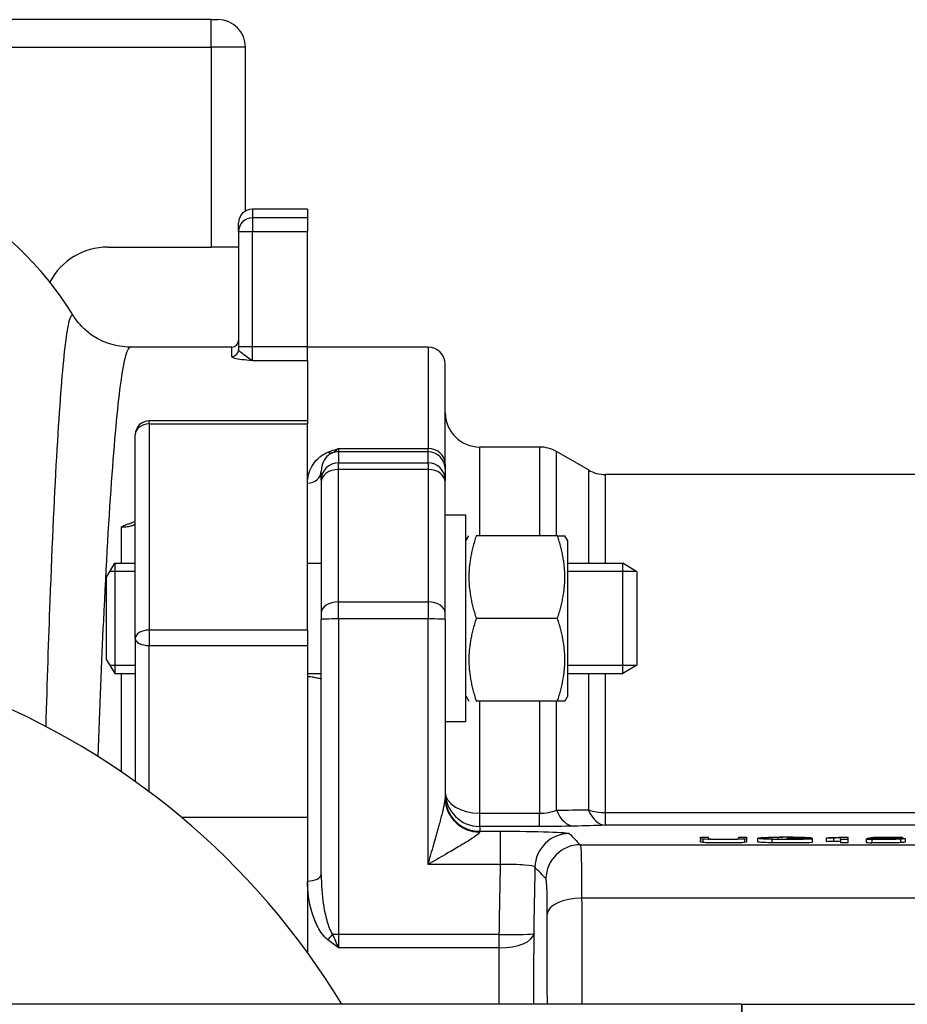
# Model space of a CAD drawing. Header units: millimetres. Extents: x 0 to 5940, y 0 to 4200.
# Tile 22 of 51: x 2261 to 2390, y 1546 to 1689. Entities that reach past the tile are written whole.
import ezdxf

# ---------------------------------------------------------------- set-up
doc = ezdxf.new("R2010")
doc.units = ezdxf.units.MM
doc.header["$LTSCALE"] = 50
doc.layers.add('02-LINIE-035', color=2, linetype='CONTINUOUS')

msp = doc.modelspace()

# ---------------------------------------------------------------- linework, layer by layer
at = {"layer": '02-LINIE-035'}
for p, q in [((2288.78, 1689.33), (2138.78, 1689.33)), ((2288.78, 1689.33), (2289.78, 1689.33)), ((2288.78, 1685.33), (2288.78, 1689.33)), ((2220.35, 1685.33), (2288.78, 1685.33)), ((2288.78, 1685.33), (2288.78, 1656.33)), ((2293.78, 1685.33), (2288.78, 1685.33)), ((2293.78, 1661.56), (2293.78, 1685.33)), ((2294.78, 1661.83), (2294.78, 1660.57)), ((2302.78, 1661.83), (2294.78, 1661.83)), ((2302.78, 1661.83), (2302.78, 1660.57)), ((2294.78, 1660.57), (2294.78, 1658.59)), ((2302.78, 1660.57), (2294.78, 1660.57)), ((2302.78, 1660.57), (2302.78, 1658.59)), ((2292.78, 1658.59), (2292.78, 1659.83)), ((2292.78, 1658.59), (2294.78, 1658.59)), ((2292.78, 1658.59), (2292.78, 1641.87)), ((2294.78, 1641.87), (2294.78, 1658.59)), ((2294.78, 1658.59), (2302.78, 1658.59)), ((2302.78, 1641.87), (2302.78, 1658.59)), ((2273.78, 1656.33), (2288.78, 1656.33)), ((2292.78, 1656.33), (2288.78, 1656.33)), ((2291.78, 1641.83), (2277.06, 1641.83)), ((2291.78, 1640.46), (2291.78, 1641.83)), ((2294.78, 1641.87), (2292.78, 1641.87)), ((2292.78, 1641.87), (2292.78, 1641.45)), ((2294.78, 1639.9), (2294.78, 1641.87)), ((2302.78, 1641.87), (2294.78, 1641.87)), ((2302.78, 1639.9), (2302.78, 1641.87)), ((2320.28, 1641.83), (2302.78, 1641.83)), ((2320.28, 1641.83), (2320.28, 1627.12)), ((2294.78, 1639.9), (2302.78, 1639.9)), ((2302.78, 1639.9), (2302.78, 1631.11)), ((2302.78, 1639.9), (2302.78, 1631.11)), ((2322.78, 1624.86), (2322.78, 1639.33)), ((2279.78, 1630.68), (2279.78, 1631.11)), ((2302.78, 1631.11), (2279.78, 1631.11)), ((2279.78, 1630.68), (2302.78, 1630.68)), ((2279.78, 1630.68), (2279.78, 1600.77)), ((2302.78, 1631.11), (2302.78, 1630.68)), ((2302.78, 1600.77), (2302.78, 1630.68)), ((2277.78, 1599.53), (2277.78, 1629.11)), ((2307.28, 1627.12), (2320.28, 1627.12)), ((2307.28, 1627.12), (2307.28, 1626.64)), ((2320.28, 1626.64), (2320.28, 1627.12)), ((2327.78, 1614.46), (2327.78, 1627.33)), ((2336.44, 1627.33), (2327.78, 1627.33)), ((2336.44, 1627.33), (2336.44, 1614.46)), ((2320.28, 1626.64), (2307.28, 1626.64)), ((2307.28, 1626.64), (2307.28, 1625.04)), ((2320.28, 1625.04), (2320.28, 1626.64)), ((2338.94, 1614.46), (2338.94, 1626.66)), ((2343.55, 1624), (2338.94, 1626.66)), ((2307.28, 1625.04), (2320.28, 1625.04)), ((2307.28, 1624.08), (2307.28, 1625.04)), ((2320.28, 1625.04), (2320.28, 1624.08)), ((2322.78, 1624.86), (2322.78, 1624.14)), ((2304.78, 1622.54), (2304.78, 1623.84)), ((2320.28, 1624.08), (2307.28, 1624.08)), ((2307.28, 1604.85), (2307.28, 1624.08)), ((2320.28, 1624.08), (2320.28, 1604.85)), ((2322.78, 1624.14), (2322.78, 1622.54)), ((2343.55, 1624), (2343.55, 1610.46)), ((2346.05, 1610.46), (2346.05, 1623.33)), ((2435.38, 1623.33), (2346.05, 1623.33)), ((2304.78, 1622.54), (2304.78, 1622.18)), ((2304.78, 1622.18), (2304.78, 1603.23)), ((2322.78, 1622.18), (2322.78, 1622.54)), ((2322.78, 1603.23), (2322.78, 1622.18)), ((2325.78, 1617.46), (2322.78, 1617.46)), ((2325.78, 1587.46), (2325.78, 1617.46)), ((2275.78, 1610.46), (2275.78, 1615.74)), ((2325.78, 1613.71), (2326.21, 1614.46)), ((2339.07, 1614.46), (2327.28, 1614.46)), ((2339.07, 1614.46), (2340.15, 1614.46)), ((2340.58, 1613.71), (2340.15, 1614.46)), ((2340.58, 1591.21), (2340.58, 1613.71)), ((2273.58, 1608.46), (2274.81, 1610.46)), ((2274.81, 1610.46), (2274.81, 1594.46)), ((2274.81, 1610.46), (2277.78, 1610.46)), ((2302.78, 1610.46), (2304.78, 1610.46)), ((2340.58, 1610.46), (2348.58, 1610.46)), ((2348.58, 1594.46), (2348.58, 1610.46)), ((2350.58, 1609.23), (2348.58, 1610.46)), ((2277.78, 1609.26), (2274.07, 1609.26)), ((2350.54, 1609.26), (2340.58, 1609.26)), ((2350.58, 1609.23), (2350.58, 1595.69)), ((2273.58, 1596.46), (2273.58, 1608.46)), ((2307.28, 1604.85), (2320.28, 1604.85)), ((2307.28, 1602.39), (2307.28, 1604.85)), ((2320.28, 1604.85), (2320.28, 1602.39)), ((2304.78, 1603.23), (2304.78, 1602.3)), ((2322.78, 1602.3), (2322.78, 1603.23)), ((2304.78, 1565.33), (2304.78, 1602.3)), ((2320.28, 1602.39), (2307.28, 1602.39)), ((2307.28, 1602.39), (2307.28, 1556.63)), ((2320.28, 1566.76), (2320.28, 1602.39)), ((2322.78, 1602.3), (2322.78, 1576.35)), ((2339.07, 1602.46), (2327.28, 1602.46)), ((2279.78, 1600.77), (2279.78, 1598.53)), ((2302.78, 1600.77), (2279.78, 1600.77)), ((2302.78, 1600.77), (2302.78, 1598.53)), ((2277.78, 1599.53), (2277.78, 1578.79)), ((2279.78, 1598.53), (2302.78, 1598.53)), ((2279.78, 1577.33), (2279.78, 1598.53)), ((2302.78, 1598.53), (2302.78, 1573.58)), ((2273.58, 1596.46), (2274.81, 1594.46)), ((2274.07, 1595.67), (2277.78, 1595.67)), ((2340.58, 1595.67), (2350.54, 1595.67)), ((2350.58, 1595.69), (2348.58, 1594.46)), ((2274.81, 1594.46), (2277.78, 1594.46)), ((2275.78, 1580.19), (2275.78, 1594.46)), ((2302.78, 1594.46), (2304.78, 1594.46)), ((2340.58, 1594.46), (2348.58, 1594.46)), ((2343.55, 1594.46), (2343.55, 1574.71)), ((2346.05, 1574.28), (2346.05, 1594.46)), ((2325.78, 1591.21), (2326.21, 1590.46)), ((2339.07, 1590.46), (2327.28, 1590.46)), ((2327.78, 1574.19), (2327.78, 1590.46)), ((2336.44, 1590.46), (2336.44, 1574.19)), ((2338.94, 1574.64), (2338.94, 1590.46)), ((2340.15, 1590.46), (2339.07, 1590.46)), ((2340.58, 1591.21), (2340.15, 1590.46)), ((2325.78, 1587.46), (2322.78, 1587.46)), ((2346.05, 1574.28), (2417.78, 1574.28)), ((2346.05, 1572.45), (2346.05, 1574.28)), ((2302.78, 1573.58), (2284.5, 1573.58)), ((2302.78, 1573.58), (2302.78, 1553.97)), ((2302.78, 1573.58), (2302.78, 1564.35)), ((2327.78, 1574.19), (2336.44, 1574.19)), ((2327.78, 1572.27), (2327.78, 1574.19)), ((2336.44, 1572.27), (2336.44, 1574.19)), ((2336.44, 1572.27), (2327.78, 1572.27)), ((2327.78, 1572.27), (2327.78, 1571.59)), ((2327.78, 1571.59), (2330.8, 1571.59)), ((2327.78, 1571.47), (2327.78, 1571.59)), ((2330.8, 1566.76), (2330.8, 1571.59)), ((2417.78, 1572.45), (2346.05, 1572.45)), ((2359.82, 1570.74), (2360.95, 1570.74)), ((2359.82, 1570.54), (2359.82, 1570.04)), ((2360.15, 1570.45), (2360.15, 1569.95)), ((2365.41, 1570.54), (2365.41, 1570.74)), ((2365.41, 1570.74), (2366.53, 1570.74)), ((2366.24, 1570.45), (2366.24, 1569.96)), ((2366.53, 1570.54), (2366.53, 1570.04)), ((2368.13, 1570.56), (2368.13, 1570.06)), ((2370.16, 1570.67), (2370.16, 1570.46)), ((2370.2, 1570.41), (2370.2, 1569.91)), ((2371.07, 1570.7), (2371.07, 1570.44)), ((2372.4, 1570.53), (2372.4, 1570.57)), ((2372.4, 1570.57), (2376.02, 1570.57)), ((2374.91, 1570.53), (2372.4, 1570.53)), ((2372.4, 1570.53), (2372.4, 1570.43)), ((2373.58, 1570.7), (2373.58, 1570.57)), ((2374.4, 1570.67), (2374.4, 1570.57)), ((2375.89, 1570.64), (2374.87, 1570.63)), ((2374.87, 1570.63), (2374.87, 1570.57)), ((2374.91, 1570.46), (2374.91, 1570.53)), ((2375.89, 1570.64), (2375.89, 1570.57)), ((2376.02, 1570.57), (2376.02, 1570.44)), ((2376.02, 1570.44), (2376.02, 1569.94)), ((2378.06, 1570.61), (2378.06, 1570.65)), ((2378.06, 1570.61), (2378.06, 1570.11)), ((2379.16, 1570.63), (2379.16, 1570.13)), ((2380.16, 1570.39), (2380.16, 1570.66)), ((2381.2, 1570.39), (2380.16, 1570.39)), ((2380.16, 1570.39), (2380.16, 1569.89)), ((2380.53, 1570.74), (2381.2, 1570.74)), ((2381.2, 1570.74), (2381.2, 1570.39)), ((2381.2, 1570.39), (2381.2, 1569.89)), ((2383.89, 1570.48), (2384.99, 1570.49)), ((2383.89, 1570.48), (2383.89, 1569.98)), ((2384.07, 1570.56), (2384.9, 1570.74)), ((2385.06, 1570.55), (2384.07, 1570.56)), ((2384.07, 1570.56), (2384.07, 1570.48)), ((2384.73, 1570.41), (2384.73, 1569.91)), ((2384.9, 1570.74), (2389.14, 1570.74)), ((2385.06, 1570.55), (2385.06, 1570.47)), ((2385.74, 1570.69), (2385.28, 1570.6)), ((2385.7, 1570.58), (2385.7, 1570.43)), ((2389.14, 1570.69), (2385.74, 1570.69)), ((2385.74, 1570.69), (2385.74, 1570.61)), ((2387.93, 1570.56), (2387.93, 1570.44)), ((2388.87, 1570.43), (2388.87, 1569.93)), ((2389.14, 1570.74), (2389.14, 1570.69)), ((2389.14, 1570.69), (2389.14, 1570.57)), ((2389.54, 1570.51), (2389.54, 1570.01)), ((2342.39, 1569.61), (2450.78, 1569.61)), ((2381.2, 1569.89), (2380.16, 1569.89)), ((2330.8, 1566.76), (2320.28, 1566.76)), ((2302.78, 1564.35), (2302.78, 1553.97)), ((2450.78, 1561.88), (2342.58, 1561.88)), ((2307.28, 1556.63), (2330.62, 1556.63)), ((2307.28, 1556.63), (2307.28, 1554.66)), ((2330.62, 1554.66), (2330.62, 1556.63)), ((2330.62, 1554.66), (2307.28, 1554.66)), ((2365.78, 1546.48), (2213.78, 1546.48)), ((2365.78, 1546.48), (2365.78, 1432.18)), ((2365.83, 1546.48), (2365.83, 1432.18)), ((2365.83, 1546.48), (2665.83, 1546.48))]:
    msp.add_line(p, q, dxfattribs=at)
for centre, radius, start, end in [((2289.78, 1685.33), 4, 0, 90), ((2226.28, 1620.07), 50, 31.7268, 90), ((2294.78, 1659.83), 2, 90, 180), ((2273.78, 1646.83), 9.5, 90, 152.2655), ((2291.78, 1642.83), 1, 270, 0), ((2320.28, 1639.33), 2.5, 0, 90), ((2327.78, 1632.33), 5, 180, 270), ((2279.78, 1629.11), 2, 90, 180), ((2336.44, 1622.33), 5, 60, 90), ((2346.05, 1628.33), 5, 240, 270), ((2213.78, 1489.33), 110, 31.3018, 328.6982)]:
    msp.add_arc(centre, radius, start, end, dxfattribs=at)
for centre, major_axis, ratio, start_param, end_param in [((2294.78, 1658.59), (-2, 0), 0.992746, 4.712389, 6.283185), ((2291.78, 1641.45), (1, 0), 0.991022, 4.712389, 6.283185), ((2279.78, 1629.11), (-2, 0), 0.785302, 4.712389, 6.283185), ((2320.28, 1624.86), (2.5, 0), 0.903572, 0, 1.570796), ((2305.73, 1628.37), (0.73, -1.86), 0.603842, 5.704409, 6.242057), ((2307.28, 1624.14), (-2.5, 0), 0.999391, 4.712389, 5.063159), ((2320.28, 1624.14), (2.5, 0), 0.999391, 0, 1.570796), ((2307.28, 1622.54), (-2.5, 0), 0.999391, 4.712389, 6.283185), ((2320.28, 1622.54), (2.5, 0), 0.999391, 0, 1.570796), ((2302.78, 1623.84), (2, 0), 0.870616, 4.712389, 6.283185), ((2307.28, 1622.18), (-2.5, 0), 0.759194, 4.712389, 6.283185), ((2320.28, 1622.18), (2.5, 0), 0.759194, 0, 1.570796), ((2307.28, 1603.23), (-2.5, 0), 0.650865, 4.712389, 6.283185), ((2320.28, 1603.23), (2.5, 0), 0.650865, 0, 1.570796), ((2307.28, 1602.3), (-2.5, 0), 0.034899, 4.712389, 6.283185), ((2320.28, 1602.3), (2.5, 0), 0.034899, 0, 1.570796), ((2279.78, 1599.53), (-2, 0), 0.619112, 4.712389, 6.283185), ((2279.78, 1599.53), (-2, 0), 0.5, 0, 1.570796), ((2327.78, 1577.27), (-5, 0), 0.61497, 0, 1.570796), ((2327.78, 1577.27), (-5, 0), 0.999391, 0, 1.570796), ((2327.78, 1576.58), (-5, 0), 0.999391, 0, 1.570796), ((2327.78, 1576.35), (-5, 0), 0.976381, 0, 1.570796), ((2341.44, 1577.33), (0.13, -5), 0.603803, 5.264607, 6.23939), ((2346.05, 1577.45), (5, 0), 0.63399, 4.18879, 4.712389), ((2346.05, 1577.45), (0.13, -5), 0.609243, 5.277417, 6.239161), ((2340.79, 1566.25), (-3.57, -3.5), 0.998808, 3.93803, 5.486748), ((2236.94, 1580.74), (128.46, -10.2), 0.011158, 6.193142, 6.284071), ((2390.03, 1570.13), (20.42, -0.48), 0.016192, 2.762162, 2.910659), ((2350.39, 1570.09), (24.33, 0.54), 0.012521, 0.164184, 0.307533), ((2371.16, 1570.25), (4.05, 0.26), 0.087629, 0.403462, 0.638338), ((2386.1, 1571.11), (9.88, 0.45), 0.021825, 3.76163, 3.933669), ((2386.1, 1570.61), (9.88, 0.45), 0.021825, 3.76163, 3.933669), ((2354.64, 1570.67), (26.13, 0.05), 0.008193, 5.931016, 6.066347), ((2354.64, 1570.17), (26.13, 0.05), 0.008193, 5.931016, 6.066347), ((2694.69, 1578.93), (310.82, 8.44), 0.004718, 3.152017, 3.215816), ((2694.69, 1578.43), (310.82, 8.44), 0.004718, 3.152017, 3.215816), ((2504.38, 1576.58), (-119.44, -6.07), 0.008924, 0.027754, 0.101058), ((2396.03, 1570.22), (11.27, -0.28), 0.020982, 2.731234, 2.911895), ((2342.39, 1564.62), (-3.57, -3.5), 0.998807, 3.937737, 5.487041), ((2337.76, 1529.44), (-0.76, -93.03), 0.026554, 4.304529, 4.415005), ((2302.78, 1565.33), (2, 0), 0.491963, 4.712389, 6.283185), ((2342.58, 1559.46), (-5, 0), 0.483671, 4.712003, 6.243301), ((2305.73, 1556.69), (-1.26, -1.55), 0.292558, 1.225914, 1.763561), ((2307.28, 1556.54), (-2.5, 0), 0.034899, 4.712389, 5.063159), ((2330.62, 1556.8), (5, -0.08), 0.034895, 4.712959, 6.248257), ((2330.62, 1556.8), (5, 0), 0.428436, 4.712814, 6.244552)]:
    msp.add_ellipse(centre, major_axis=major_axis, ratio=ratio, start_param=start_param, end_param=end_param, dxfattribs=at)
for points, knots in [([(2268.8, 1646.32), (2268.38, 1646.99), (2267.93, 1645.25), (2266.76, 1634.59), (2266.02, 1622.07), (2265.16, 1599.42), (2264.96, 1593.3), (2264.77, 1586.79)], [-17.614135, -17.614135, -17.614135, -17.614135, -12.674842, -12.674842, -4.874939, -4.874939, -2.3081, -2.3081, -2.3081, -2.3081]), ([(2277.06, 1641.83), (2276.02, 1641.83), (2274.98, 1642), (2273.17, 1642.58), (2272.39, 1642.97), (2271.15, 1643.77), (2270.66, 1644.18), (2269.89, 1644.93), (2269.59, 1645.27), (2269.13, 1645.87), (2268.95, 1646.13), (2268.81, 1646.37)], [16.8097519, 16.8097519, 16.8097519, 16.8097519, 16.9706285, 16.9706285, 17.1315052, 17.1315052, 17.2923819, 17.2923819, 17.4532586, 17.4532586, 17.6141352, 17.6141352, 17.6141352, 17.6141352]), ([(2272.4, 1582.4), (2272.65, 1589.47), (2272.91, 1596.09), (2273.96, 1618.61), (2274.85, 1630.66), (2276.17, 1640.13), (2276.62, 1641.77), (2277.06, 1641.78)], [2.042902, 2.042902, 2.042902, 2.042902, 4.874939, 4.874939, 12.674842, 12.674842, 16.809752, 16.809752, 16.809752, 16.809752]), ([(2294.78, 1639.9), (2294.43, 1639.99), (2294.07, 1640.29), (2293.48, 1640.76), (2293.23, 1640.95), (2292.95, 1641.18), (2292.87, 1641.26), (2292.79, 1641.37), (2292.78, 1641.41), (2292.78, 1641.45)], [-0.0007734, -0.0007734, -0.0007734, -0.0007734, 0.1813833, 0.1813833, 0.345581, 0.345581, 0.4482045, 0.4482045, 0.5123442, 0.5123442, 0.5123442, 0.5123442]), ([(2291.78, 1640.46), (2291.78, 1640.43), (2291.8, 1640.4), (2291.91, 1640.32), (2292.03, 1640.28), (2292.46, 1640.17), (2292.83, 1640.1), (2293.72, 1639.99), (2294.25, 1639.94), (2294.78, 1639.9)], [-0.5123442, -0.5123442, -0.5123442, -0.5123442, -0.4482045, -0.4482045, -0.345581, -0.345581, -0.1813833, -0.1813833, 0.0007734, 0.0007734, 0.0007734, 0.0007734]), ([(2305.73, 1626.57), (2306.23, 1626.76), (2306.75, 1626.94), (2307.27, 1627.12), (2307.27, 1627.12), (2307.28, 1627.12), (2307.28, 1627.12)], [0, 0, 0, 0, 0.99332, 0.99332, 0.99332, 1, 1, 1, 1]), ([(2307.28, 1627.12), (2307.28, 1627.12), (2307.28, 1627.12), (2307.27, 1627.11), (2306.99, 1626.82), (2306.71, 1626.62), (2306.42, 1626.49)], [0, 0, 0, 0, 0.00645, 0.00645, 0.00645, 1, 1, 1, 1]), ([(2302.78, 1622.09), (2302.78, 1622.94), (2302.98, 1623.75), (2303.41, 1624.52), (2303.62, 1624.9), (2303.9, 1625.27), (2304.26, 1625.63), (2304.63, 1625.98), (2305.08, 1626.31), (2305.73, 1626.57)], [0, 0, 0, 0, 0.5, 0.5, 0.5, 0.75, 0.75, 0.75, 1, 1, 1, 1]), ([(2306.42, 1626.49), (2306.02, 1626.32), (2305.8, 1626.13), (2305.6, 1625.93), (2305.59, 1625.91), (2305.58, 1625.9), (2305.56, 1625.89), (2305.38, 1625.69), (2305.24, 1625.48), (2305.13, 1625.27), (2305.12, 1625.26), (2305.12, 1625.24), (2305.11, 1625.23), (2304.88, 1624.79), (2304.78, 1624.32), (2304.78, 1623.84)], [0, 0, 0, 0, 0.234382, 0.234382, 0.234382, 0.25, 0.25, 0.25, 0.486601, 0.486601, 0.486601, 0.5, 0.5, 0.5, 1, 1, 1, 1]), ([(2275.78, 1615.74), (2275.91, 1615.74), (2276.05, 1615.75), (2276.47, 1615.77), (2276.74, 1615.8), (2277.17, 1615.89), (2277.34, 1615.94), (2277.6, 1616.06), (2277.68, 1616.12), (2277.76, 1616.22), (2277.78, 1616.26), (2277.78, 1616.3)], [-3.2907999, -3.2907999, -3.2907999, -3.2907999, -3.2104593, -3.2104593, -3.0356257, -3.0356257, -2.8773197, -2.8773197, -2.7264978, -2.7264978, -2.6322342, -2.6322342, -2.6322342, -2.6322342]), ([(2275.78, 1615.74), (2275.78, 1615.74), (2275.78, 1615.74), (2276.01, 1615.87), (2276.24, 1615.98), (2276.66, 1616.14), (2276.82, 1616.19), (2277, 1616.24)], [-0.0008843, -0.0008843, -0.0008843, -0.0008843, 0, 0, 0.0935548, 0.0935548, 0.1520069, 0.1520069, 0.1520069, 0.1520069]), ([(2277.78, 1616.57), (2277.78, 1616.57), (2277.78, 1616.57), (2277.71, 1616.52), (2277.62, 1616.47), (2277.37, 1616.35), (2277.22, 1616.3), (2277.03, 1616.24), (2277.01, 1616.24), (2277, 1616.24)], [2.9174978, 2.9174978, 2.9174978, 2.9174978, 2.9195239, 2.9195239, 3.0116147, 3.0116147, 3.1037133, 3.1037133, 3.1110504, 3.1110504, 3.1110504, 3.1110504]), ([(2277.78, 1594.46), (2277.78, 1594.46), (2277.78, 1594.46), (2277.78, 1594.46), (2277.78, 1594.46), (2277.78, 1594.46)], [-0.33950757, -0.33950757, -0.33950757, -0.33950757, -0.338858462, -0.338858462, -0.334685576, -0.334685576, -0.334685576, -0.334685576]), ([(2304.78, 1593.74), (2304.78, 1593.72), (2304.73, 1593.71), (2304.52, 1593.73), (2304.31, 1593.78), (2303.87, 1593.87), (2303.67, 1593.92), (2303.31, 1593.97), (2303.16, 1593.99), (2302.92, 1594), (2302.85, 1594), (2302.78, 1594)], [0.3313934, 0.3313934, 0.3313934, 0.3313934, 0.4195606, 0.4195606, 0.5565138, 0.5565138, 0.649727, 0.649727, 0.7107946, 0.7107946, 0.7354672, 0.7354672, 0.7354672, 0.7354672]), ([(2320.28, 1566.76), (2320.56, 1567.73), (2320.84, 1568.7), (2321.11, 1569.66), (2321.32, 1570.37), (2321.52, 1571.09), (2321.72, 1571.79), (2321.78, 1572), (2321.83, 1572.2), (2321.89, 1572.41), (2322.06, 1573.02), (2322.22, 1573.63), (2322.37, 1574.23), (2322.42, 1574.42), (2322.47, 1574.61), (2322.51, 1574.79), (2322.52, 1574.84), (2322.53, 1574.89), (2322.54, 1574.93), (2322.65, 1575.39), (2322.74, 1575.83), (2322.77, 1576.2), (2322.78, 1576.25), (2322.78, 1576.31), (2322.78, 1576.35)], [0, 0, 0, 0, 0.287785, 0.287785, 0.287785, 0.5, 0.5, 0.5, 0.562746, 0.562746, 0.562746, 0.75, 0.75, 0.75, 0.810437, 0.810437, 0.810437, 0.825377, 0.825377, 0.825377, 0.976835, 0.976835, 0.976835, 1, 1, 1, 1]), ([(2327.78, 1571.47), (2327.78, 1571.32), (2327.42, 1571.04), (2326.97, 1570.73), (2326.86, 1570.66), (2326.75, 1570.59), (2326.64, 1570.51), (2326.17, 1570.21), (2325.65, 1569.89), (2325.11, 1569.57), (2324.96, 1569.48), (2324.81, 1569.39), (2324.66, 1569.3), (2324.05, 1568.94), (2323.42, 1568.57), (2322.79, 1568.21), (2321.96, 1567.73), (2321.12, 1567.25), (2320.28, 1566.76)], [0, 0, 0, 0, 0.202158, 0.202158, 0.202158, 0.25, 0.25, 0.25, 0.446532, 0.446532, 0.446532, 0.5, 0.5, 0.5, 0.717053, 0.717053, 0.717053, 1, 1, 1, 1]), ([(2330.8, 1571.59), (2333.39, 1571.59), (2335.91, 1571.55), (2337.75, 1571.49), (2339.58, 1571.43), (2340.7, 1571.34), (2340.79, 1571.25)], [0, 0, 0, 0, 0.5, 0.5, 0.5, 1, 1, 1, 1]), ([(2360.15, 1570.45), (2359.93, 1570.47), (2359.82, 1570.5), (2359.82, 1570.61), (2359.82, 1570.67), (2359.82, 1570.74)], [0, 0, 0, 0, 0.354514, 0.354514, 1, 1, 1, 1]), ([(2360.15, 1569.95), (2359.93, 1569.97), (2359.82, 1570), (2359.82, 1570.11), (2359.82, 1570.17), (2359.82, 1570.24)], [0, 0, 0, 0, 0.354514, 0.354514, 1, 1, 1, 1]), ([(2366.24, 1570.45), (2366.05, 1570.43), (2365.7, 1570.42), (2364.69, 1570.39), (2364.02, 1570.39), (2362.4, 1570.39), (2361.75, 1570.39), (2360.73, 1570.41), (2360.37, 1570.43), (2360.15, 1570.45)], [0, 0, 0, 0, 0.253498, 0.253498, 0.506997, 0.506997, 0.753498, 0.753498, 1, 1, 1, 1]), ([(2366.24, 1569.96), (2366.05, 1569.93), (2365.7, 1569.92), (2364.69, 1569.89), (2364.02, 1569.89), (2362.4, 1569.89), (2361.75, 1569.89), (2360.73, 1569.91), (2360.37, 1569.93), (2360.15, 1569.95)], [0, 0, 0, 0, 0.253498, 0.253498, 0.506997, 0.506997, 0.753498, 0.753498, 1, 1, 1, 1]), ([(2360.95, 1570.74), (2360.95, 1570.67), (2360.95, 1570.61), (2360.95, 1570.51), (2361.02, 1570.49), (2361.3, 1570.46), (2361.53, 1570.45), (2361.87, 1570.44)], [0, 0, 0, 0, 0.52514, 0.52514, 0.76257, 0.76257, 1, 1, 1, 1]), ([(2361.87, 1570.44), (2362.21, 1570.43), (2362.62, 1570.43), (2363.93, 1570.43), (2364.52, 1570.43), (2364.87, 1570.45)], [0, 0, 0, 0, 0.367862, 0.367862, 1, 1, 1, 1]), ([(2366.53, 1570.74), (2366.53, 1570.67), (2366.53, 1570.61), (2366.53, 1570.5), (2366.44, 1570.48), (2366.24, 1570.45)], [0, 0, 0, 0, 0.657203, 0.657203, 1, 1, 1, 1]), ([(2366.53, 1570.24), (2366.53, 1570.17), (2366.53, 1570.11), (2366.53, 1570), (2366.44, 1569.98), (2366.24, 1569.96)], [0, 0, 0, 0, 0.657203, 0.657203, 1, 1, 1, 1]), ([(2370.2, 1570.41), (2369.52, 1570.42), (2369, 1570.44), (2368.3, 1570.5), (2368.13, 1570.53), (2368.13, 1570.6), (2368.3, 1570.63), (2369, 1570.69), (2369.5, 1570.71), (2370.8, 1570.74), (2371.55, 1570.75), (2373.02, 1570.75), (2373.57, 1570.74), (2374.07, 1570.73)], [0, 0, 0, 0, 0.176052, 0.176052, 0.351725, 0.351725, 0.525934, 0.525934, 0.699782, 0.699782, 0.87363, 0.87363, 1, 1, 1, 1]), ([(2370.2, 1569.91), (2369.52, 1569.92), (2369, 1569.94), (2368.3, 1570), (2368.13, 1570.03), (2368.13, 1570.06)], [0, 0, 0, 0, 0.1760522, 0.1760522, 0.351725, 0.351725, 0.351725, 0.351725]), ([(2370.16, 1570.67), (2369.93, 1570.66), (2369.75, 1570.65), (2369.4, 1570.62), (2369.29, 1570.59), (2369.29, 1570.54), (2369.42, 1570.51), (2369.95, 1570.47), (2370.33, 1570.45), (2371.33, 1570.43), (2371.86, 1570.43), (2372.91, 1570.43), (2373.39, 1570.43), (2373.85, 1570.44)], [0, 0, 0, 0, 0.091474, 0.091474, 0.248399, 0.248399, 0.442221, 0.442221, 0.636598, 0.636598, 0.830976, 0.830976, 1, 1, 1, 1]), ([(2376.02, 1570.44), (2375.46, 1570.42), (2374.89, 1570.41), (2373.71, 1570.39), (2373.11, 1570.39), (2371.65, 1570.39), (2370.89, 1570.39), (2370.2, 1570.41)], [0, 0, 0, 0, 0.298658, 0.298658, 0.597315, 0.597315, 1, 1, 1, 1]), ([(2376.02, 1569.94), (2375.46, 1569.92), (2374.89, 1569.91), (2373.71, 1569.89), (2373.11, 1569.89), (2371.65, 1569.89), (2370.89, 1569.89), (2370.2, 1569.91)], [0, 0, 0, 0, 0.298658, 0.298658, 0.597315, 0.597315, 1, 1, 1, 1]), ([(2373.58, 1570.7), (2373.23, 1570.7), (2372.84, 1570.71), (2371.89, 1570.71), (2371.44, 1570.7), (2371.07, 1570.7)], [0, 0, 0, 0, 0.45572, 0.45572, 1, 1, 1, 1]), ([(2378.06, 1570.65), (2378.65, 1570.67), (2379.16, 1570.68), (2380.04, 1570.71), (2380.35, 1570.73), (2380.53, 1570.74)], [0, 0, 0, 0, 0.498943, 0.498943, 1, 1, 1, 1]), ([(2388.87, 1570.43), (2388.32, 1570.4), (2387.57, 1570.39), (2385.85, 1570.39), (2385.22, 1570.39), (2384.73, 1570.41)], [0, 0, 0, 0, 0.550152, 0.550152, 1, 1, 1, 1]), ([(2388.87, 1569.93), (2388.32, 1569.9), (2387.57, 1569.89), (2385.85, 1569.89), (2385.22, 1569.89), (2384.73, 1569.91)], [0, 0, 0, 0, 0.550152, 0.550152, 1, 1, 1, 1]), ([(2385.28, 1570.6), (2385.79, 1570.62), (2386.33, 1570.62), (2387.63, 1570.62), (2388.26, 1570.61), (2388.78, 1570.59)], [0, 0, 0, 0, 0.429907, 0.429907, 1, 1, 1, 1]), ([(2385.55, 1570.44), (2385.85, 1570.43), (2386.21, 1570.42), (2387.13, 1570.42), (2387.56, 1570.43), (2387.91, 1570.44)], [0, 0, 0, 0, 0.453686, 0.453686, 1, 1, 1, 1]), ([(2387.93, 1570.56), (2387.59, 1570.58), (2387.15, 1570.58), (2386.27, 1570.58), (2385.97, 1570.58), (2385.7, 1570.58)], [0, 0, 0, 0, 0.617822, 0.617822, 1, 1, 1, 1]), ([(2387.91, 1570.44), (2388.26, 1570.46), (2388.43, 1570.48), (2388.43, 1570.53), (2388.26, 1570.55), (2387.93, 1570.56)], [0, 0, 0, 0, 0.512091, 0.512091, 1, 1, 1, 1]), ([(2388.78, 1570.59), (2389.29, 1570.57), (2389.54, 1570.54), (2389.54, 1570.48), (2389.32, 1570.45), (2388.87, 1570.43)], [0, 0, 0, 0, 0.511577, 0.511577, 1, 1, 1, 1]), ([(2342.39, 1569.61), (2342.45, 1569.52), (2342.5, 1568.74), (2342.53, 1567.41), (2342.56, 1566.07), (2342.58, 1564.16), (2342.58, 1561.88)], [0, 0, 0, 0, 0.49971, 0.49971, 0.49971, 1, 1, 1, 1]), ([(2335.79, 1566.36), (2335.75, 1566.49), (2335.2, 1566.61), (2333.37, 1566.76), (2332.1, 1566.79), (2330.8, 1566.76)], [0, 0, 0, 0, 0.5, 0.5, 1, 1, 1, 1]), ([(2305.73, 1555.82), (2305.08, 1556.34), (2304.64, 1557.01), (2304.27, 1557.71), (2303.91, 1558.41), (2303.63, 1559.13), (2303.42, 1559.87), (2302.98, 1561.34), (2302.78, 1562.85), (2302.78, 1564.35)], [0, 0, 0, 0, 0.25, 0.25, 0.25, 0.5, 0.5, 0.5, 1, 1, 1, 1]), ([(2304.78, 1565.33), (2304.78, 1563.85), (2304.88, 1562.37), (2305.11, 1560.9), (2305.12, 1560.85), (2305.12, 1560.81), (2305.13, 1560.76), (2305.24, 1560.07), (2305.38, 1559.38), (2305.57, 1558.71), (2305.58, 1558.66), (2305.59, 1558.61), (2305.61, 1558.56), (2305.8, 1557.89), (2306.02, 1557.22), (2306.42, 1556.62)], [0, 0, 0, 0, 0.5, 0.5, 0.5, 0.515316, 0.515316, 0.515316, 0.75, 0.75, 0.75, 0.766696, 0.766696, 0.766696, 1, 1, 1, 1]), ([(2337.59, 1559.55), (2337.59, 1561.07), (2337.57, 1562.35), (2337.54, 1563.24), (2337.52, 1563.64), (2337.5, 1563.96), (2337.48, 1564.2), (2337.46, 1564.5), (2337.43, 1564.68), (2337.4, 1564.72)], [0, 0, 0, 0, 0.499713, 0.499713, 0.499713, 0.720907, 0.720907, 0.720907, 1, 1, 1, 1]), ([(2307.28, 1554.66), (2307.28, 1554.66), (2307.27, 1554.67), (2307.27, 1554.67), (2306.75, 1555.04), (2306.23, 1555.42), (2305.73, 1555.82)], [0, 0, 0, 0, 0.00668, 0.00668, 0.00668, 1, 1, 1, 1]), ([(2306.42, 1556.62), (2306.71, 1555.95), (2306.99, 1555.29), (2307.27, 1554.67), (2307.28, 1554.67), (2307.28, 1554.67), (2307.28, 1554.66)], [0, 0, 0, 0, 0.99355, 0.99355, 0.99355, 1, 1, 1, 1])]:
    msp.add_open_spline(points, degree=3, knots=knots, dxfattribs=at)
for points in [[(2327.28, 1614.46), (2325.28, 1608.46), (2327.28, 1602.46)], [(2339.07, 1602.46), (2341.07, 1608.46), (2339.07, 1614.46)], [(2327.28, 1602.46), (2325.28, 1596.46), (2327.28, 1590.46)], [(2339.07, 1590.46), (2341.07, 1596.46), (2339.07, 1602.46)]]:
    msp.add_rational_spline(points, [1, 1.15470053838, 1], degree=2, dxfattribs=at)
for points in [[(2336.44, 1574.19), (2337.42, 1574.19), (2338.29, 1574.39), (2338.94, 1574.64)], [(2338.94, 1574.64), (2340.48, 1574.66), (2342.01, 1574.68), (2343.55, 1574.71)], [(2341.44, 1572.33), (2340, 1572.29), (2338.25, 1572.27), (2336.44, 1572.27)], [(2346.05, 1572.45), (2344.52, 1572.41), (2342.98, 1572.37), (2341.44, 1572.33)], [(2340.79, 1571.25), (2341.32, 1570.7), (2341.86, 1570.16), (2342.39, 1569.61)], [(2373.85, 1570.44), (2374.32, 1570.45), (2374.67, 1570.45), (2374.91, 1570.46)], [(2374.07, 1570.73), (2374.57, 1570.73), (2374.96, 1570.71), (2375.24, 1570.7)], [(2375.24, 1570.7), (2375.53, 1570.69), (2375.74, 1570.67), (2375.89, 1570.64)], [(2389.54, 1570.01), (2389.54, 1569.98), (2389.32, 1569.95), (2388.87, 1569.93)], [(2330.62, 1556.63), (2330.68, 1560.01), (2330.74, 1563.39), (2330.8, 1566.76)], [(2337.4, 1564.72), (2336.86, 1565.26), (2336.33, 1565.81), (2335.79, 1566.36)], [(2342.58, 1561.88), (2342.59, 1556.85), (2342.59, 1551.72), (2342.59, 1546.48)], [(2337.6, 1546.48), (2337.59, 1550.91), (2337.59, 1555.27), (2337.59, 1559.55)], [(2335.62, 1556.72), (2335.61, 1553.35), (2335.61, 1549.93), (2335.61, 1546.48)], [(2330.61, 1546.48), (2330.62, 1549.23), (2330.62, 1551.96), (2330.62, 1554.66)]]:
    msp.add_open_spline(points, degree=3, dxfattribs=at)

doc.saveas('drawing.dxf')
